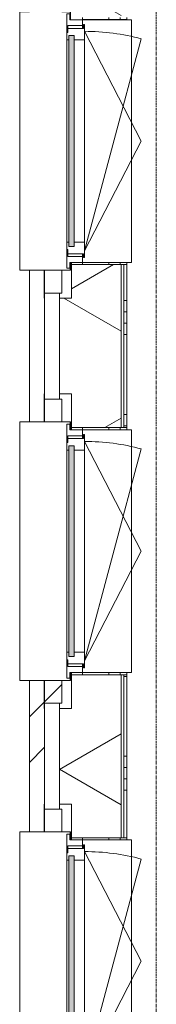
# Model space of a CAD drawing. Header units: millimetres. Extents: x -6115 to 78411, y -6358 to 59618.
# Tile 43 of 99: x -600 to 0, y 38511 to 42833. Entities that reach past the tile are written whole.
import ezdxf

# ---------------------------------------------------------------- set-up
doc = ezdxf.new("R2010")
doc.units = ezdxf.units.MM
doc.linetypes.add('stramien', pattern=[22.225, 12.7, -3.175, 3.175, -3.175])
for name, color, linetype, lineweight in [('00_Algemeen', 7, 'Continuous', 35), ('05_Bouwplaatsvoorzieningen', 7, 'Continuous', 9), ('22_Metselwerk', 7, 'Continuous', 9), ('30_Kozijnen-ramen-deuren', 7, 'Continuous', 9)]:
    doc.layers.add(name, color=color, linetype=linetype, lineweight=lineweight)
pattern_1 = [(45, (400, -3e-13), (-565.685, 565.685), []), (45, (600, -4e-13), (-565.685, 565.685), [])]

# ---------------------------------------------------------------- blocks, each defined once
blk = doc.blocks.new('31_AEE_kozijnen_KA1_CS77 - AEE_CS 77_Raam merk A1-6832846-02 tweede verdieping overzicht')
at = {"layer": '30_Kozijnen-ramen-deuren', "true_color": 0xcccccc}
blk.add_hatch(color=254, dxfattribs=at).paths.add_polyline_path([(-462.5, -231.3), (462.5, -231.3), (462.5, -207.3), (-462.5, -207.3)])
at = {"layer": '30_Kozijnen-ramen-deuren'}
for p, q in [((-481.5, -199.5), (-557.5, -199.5)), ((-557.5, -199.5), (-557.5, -212.3)), ((-557.5, -212.3), (-532.5, -212.3)), ((-532.5, -212.3), (-532.5, -267.5)), ((-506.5, -203.3), (-481.5, -203.3)), ((-506.5, -267.5), (-506.5, -203.3)), ((-494.5, -203.8), (-494.5, -272.5)), ((-476.5, -203.8), (-494.5, -203.8)), ((-481.5, -199.5), (-476.5, -199.5)), ((-481.5, -203.3), (-481.5, -199.5)), ((-476.5, -203.3), (-481.5, -203.3)), ((-443.5, -199.5), (-476.5, -199.5)), ((-476.5, -199.5), (-476.5, -203.8)), ((-462.5, -231.3), (-462.5, -207.3)), ((-462.5, -231.3), (-462.5, -207.3)), ((-462.5, -207.3), (462.5, -207.3)), ((443.5, -199.5), (-443.5, -199.5)), ((-443.5, -207.3), (-443.5, -199.5)), ((443.5, -199.5), (443.5, -207.3)), ((476.5, -199.5), (443.5, -199.5)), ((462.5, -207.3), (462.5, -231.3)), ((462.5, -231.3), (462.5, -207.3)), ((476.5, -199.5), (481.5, -199.5)), ((476.5, -203.8), (476.5, -199.5)), ((481.5, -203.3), (476.5, -203.3)), ((494.5, -203.8), (476.5, -203.8)), ((481.5, -199.5), (481.5, -203.3)), ((557.5, -199.5), (481.5, -199.5)), ((481.5, -203.3), (506.5, -203.3)), ((494.5, -272.5), (494.5, -203.8)), ((506.5, -203.3), (506.5, -267.5)), ((532.5, -267.5), (532.5, -212.3)), ((532.5, -212.3), (557.5, -212.3)), ((557.5, -212.3), (557.5, -199.5)), ((462.5, -231.3), (-462.5, -231.3)), ((-443.5, -276.5), (-443.5, -231.3)), ((443.5, -231.3), (443.5, -276.5)), ((-532.5, -267.5), (-506.5, -267.5)), ((-494.5, -272.5), (-511.5, -272.5)), ((-511.5, -272.5), (-511.5, -276.5)), ((-511.5, -276.5), (-443.5, -276.5)), ((-494.5, -267.5), (-506.5, -267.5)), ((-481.5, -276.5), (0, -525.7)), ((-481.5, -276.5), (448.7, -525.7)), ((443.5, -276.5), (-443.5, -276.5)), ((0, -525.7), (481.5, -276.5)), ((443.5, -276.5), (511.5, -276.5)), ((506.5, -267.5), (494.5, -267.5)), ((511.5, -272.5), (494.5, -272.5)), ((506.5, -267.5), (532.5, -267.5)), ((511.5, -276.5), (511.5, -272.5))]:
    blk.add_line(p, q, dxfattribs=at)
blk.add_arc((-481.5, -276.5), 963, 345, 360, dxfattribs=at)
blk = doc.blocks.new('31_AEE_DAI_Dagkant_Interieur - Zonder Onderkant-V65-02 tweede verdieping overzicht')
at = {"layer": '05_Bouwplaatsvoorzieningen'}
h = blk.add_hatch(dxfattribs=at)
h.set_pattern_fill('FP_180', color=256, style=0, pattern_type=2)
h.set_pattern_definition([(0, (-38700, -791.5), (0, 500), []), (0, (-38700, -841.5), (0, 500), []), (0, (-38700, -891.5), (0, 500), []), (0, (-38700, -941.5), (0, 500), [])])
h.paths.add_polyline_path([(-542.5, -267.5), (-542.5, -461.5), (-533, -461.5), (-533, -267.5)])
h.paths.add_polyline_path([(533, -461.5), (542.5, -461.5), (542.5, -267.5), (533, -267.5), (533, -449)])
for p, q in [((-533, -267.5), (-542.5, -267.5)), ((-533, -461.5), (-533, -267.5)), ((533, -267.5), (533, -461.5)), ((542.5, -267.5), (533, -267.5)), ((-542.5, -461.5), (-533, -461.5)), ((533, -461.5), (542.5, -461.5))]:
    blk.add_line(p, q, dxfattribs=at)
blk = doc.blocks.new('31_AEE_DAI_Dagkant_Interieur - Zonder Onderkant-V66-02 tweede verdieping overzicht')
at = {"layer": '05_Bouwplaatsvoorzieningen'}
h = blk.add_hatch(dxfattribs=at)
h.set_pattern_fill('FP_181', color=256, style=0, pattern_type=2)
h.set_pattern_definition([(0, (-40500, -791.5), (0, 500), []), (0, (-40500, -841.5), (0, 500), []), (0, (-40500, -891.5), (0, 500), []), (0, (-40500, -941.5), (0, 500), [])])
h.paths.add_polyline_path([(-542.5, -267.5), (-542.5, -461.5), (-533, -461.5), (-533, -267.5)])
h.paths.add_polyline_path([(533, -461.5), (542.5, -461.5), (542.5, -267.5), (533, -267.5), (533, -449)])
for p, q in [((-533, -267.5), (-542.5, -267.5)), ((-533, -461.5), (-533, -267.5)), ((533, -267.5), (533, -461.5)), ((542.5, -267.5), (533, -267.5)), ((-542.5, -461.5), (-533, -461.5)), ((533, -461.5), (542.5, -461.5))]:
    blk.add_line(p, q, dxfattribs=at)
blk = doc.blocks.new('31_AEE_DAI_Dagkant_Interieur - Zonder Onderkant-V67-02 tweede verdieping overzicht')
at = {"layer": '05_Bouwplaatsvoorzieningen'}
h = blk.add_hatch(dxfattribs=at)
h.set_pattern_fill('FP_182', color=256, style=0, pattern_type=2)
h.set_pattern_definition([(0, (-42300, -791.5), (0, 500), []), (0, (-42300, -841.5), (0, 500), []), (0, (-42300, -891.5), (0, 500), []), (0, (-42300, -941.5), (0, 500), [])])
h.paths.add_polyline_path([(-542.5, -267.5), (-542.5, -461.5), (-533, -461.5), (-533, -267.5)])
h.paths.add_polyline_path([(533, -441.5), (533, -461.5), (542.5, -461.5), (542.5, -267.5), (533, -267.5), (533, -437)])
for p, q in [((-533, -267.5), (-542.5, -267.5)), ((-533, -461.5), (-533, -267.5)), ((533, -267.5), (533, -461.5)), ((542.5, -267.5), (533, -267.5)), ((-542.5, -461.5), (-533, -461.5)), ((533, -461.5), (542.5, -461.5))]:
    blk.add_line(p, q, dxfattribs=at)
blk = doc.blocks.new('42_AEE_VE_vensterbank - Standaard-6843292-02 tweede verdieping overzicht')
at = {"layer": '05_Bouwplaatsvoorzieningen'}
for p, q in [((-532.5, -482.5), (-532.5, -267.5)), ((532.5, -267.5), (532.5, -482.5)), ((-532.5, -482.5), (532.5, -482.5))]:
    blk.add_line(p, q, dxfattribs=at)
blk = doc.blocks.new('21_AEE_WA_lekdorpel - 21_AEE_WA_lekdorpel-V195-02 tweede verdieping overzicht')
at = {"layer": '05_Bouwplaatsvoorzieningen'}
for p, q in [((-567.5, -34.5), (-567.5, 8)), ((-567.5, 8), (567.5, 8)), ((567.5, 8), (567.5, -34.5)), ((-567.5, -213), (-567.5, -176.5)), ((-567.5, -215), (-567.5, -213)), ((-532.5, -213), (-567.5, -213)), ((-532.5, -215), (-567.5, -215)), ((567.5, -213), (532.5, -213)), ((567.5, -215), (532.5, -215)), ((567.5, -176.5), (567.5, -213)), ((567.5, -213), (567.5, -215))]:
    blk.add_line(p, q, dxfattribs=at)

msp = doc.modelspace()

# ---------------------------------------------------------------- hatches: boundary and pattern name
at = {"layer": '22_Metselwerk'}
h = msp.add_hatch(dxfattribs=at)
h.set_pattern_fill('FP_173', color=256, angle=45, style=0, pattern_type=2)
h.set_pattern_definition(pattern_1)
h.paths.add_polyline_path([(-557, -557.5), (-491, -557.5), (-491.5, 332.5), (-557, 332.5), (-557, -51.7)])
h.paths.add_polyline_path([(-491.5, 1467.5), (-491.5, 2132.5), (-557, 2132.5), (-557, 1467.5)])
h.paths.add_polyline_path([(-557, 3267.5), (-491.5, 3267.5), (-491.5, 3932.5), (-557, 3932.5), (-557, 3275.8)])
h.paths.add_polyline_path([(-491.5, 5067.5), (-491.5, 5732.5), (-557, 5732.5), (-557, 5067.5)])
h.paths.add_polyline_path([(-491.5, 6867.5), (-491.5, 7532.5), (-557, 7532.5), (-557, 6867.5)])
h.paths.add_polyline_path([(-491.5, 8667.5), (-491.5, 9332.5), (-557, 9332.5), (-557, 8667.5)])
h.paths.add_polyline_path([(-557, 10467.5), (-491.5, 10467.5), (-491.5, 11132.5), (-557, 11132.5), (-557, 10485.4)])
h.paths.add_polyline_path([(-491.5, 12267.5), (-491.5, 12932.5), (-557, 12932.5), (-557, 12267.5)])
h.paths.add_polyline_path([(-491.5, 14067.5), (-491.5, 14732.5), (-557, 14732.5), (-557, 14067.5)])
h.paths.add_polyline_path([(-491.5, 15867.5), (-491.5, 16532.5), (-557, 16532.5), (-557, 15867.5)])
h.paths.add_polyline_path([(-557, 17667.5), (-491.5, 17667.5), (-491.5, 18332.5), (-557, 18332.5), (-557, 17695)])
h.paths.add_polyline_path([(-491.5, 19467.5), (-491.5, 20132.5), (-557, 20132.5), (-557, 19467.5)])
h.paths.add_polyline_path([(-491.5, 21267.5), (-491.5, 21932.5), (-557, 21932.5), (-557, 21267.5)])
h.paths.add_polyline_path([(-491.5, 23067.5), (-491.5, 23732.5), (-557, 23732.5), (-557, 23067.5)])
h.paths.add_polyline_path([(-491.5, 24867.5), (-491.5, 25532.5), (-557, 25532.5), (-557, 24867.5)])
h.paths.add_polyline_path([(-557, 26667.5), (-491.5, 26667.5), (-491.5, 27332.5), (-557, 27332.5), (-557, 27123)])
h.paths.add_polyline_path([(-557, 28467.5), (-491.5, 28467.5), (-491.5, 29132.5), (-557, 29132.5), (-557, 28786.7)])
h.paths.add_polyline_path([(-557, 30267.5), (-491.5, 30267.5), (-491.5, 30932.5), (-557, 30932.5), (-557, 30450.5)])
h.paths.add_polyline_path([(-491.5, 32067.5), (-491.5, 32732.5), (-557, 32732.5), (-557, 32067.5)])
h.paths.add_polyline_path([(-491.5, 33867.5), (-491.5, 34532.5), (-557, 34532.5), (-557, 33867.5)])
h.paths.add_polyline_path([(-491.5, 35667.5), (-491.5, 36332.5), (-557, 36332.5), (-557, 35667.5)])
h.paths.add_polyline_path([(-557, 37467.5), (-491.5, 37467.5), (-491.5, 38132.5), (-557, 38132.5), (-557, 37660.1)])
h.paths.add_polyline_path([(-491.5, 39267.5), (-491.5, 39932.5), (-557, 39932.5), (-557, 39267.5)])
h.paths.add_polyline_path([(-557, 41067.5), (-491.5, 41067.5), (-491.5, 41732.5), (-557, 41732.5), (-557, 41542.2)])
h.paths.add_polyline_path([(-557, 42867.5), (-491.5, 42867.5), (-491.5, 43532.5), (-557, 43532.5), (-557, 43205.9)])
h.paths.add_polyline_path([(-491.5, 44667.5), (-491.5, 45332.5), (-557, 45332.5), (-557, 44667.5)])
h.paths.add_polyline_path([(-491.5, 46467.5), (-491.5, 47132.5), (-557, 47132.5), (-557, 46467.5)])
h.paths.add_polyline_path([(-557, 48267.5), (-491.5, 48267.5), (-491, 49157), (-557, 49157), (-557, 48751.8)])
h = msp.add_hatch(dxfattribs=at)
h.set_pattern_fill('FP_172', color=256, angle=60, style=0, pattern_type=2)
h.set_pattern_definition([(330, (-424.5, 24300), (300, 519.615), []), (30, (-424.5, 24300), (-300, 519.615), [])])
h.paths.add_polyline_path([(-154.5, -424.5), (-154.5, -220), (-220, -220), (-220, 220), (-154.5, 220), (-154.5, 357.5), (-372.5, 357.5), (-372.5, 210), (-424.5, 210), (-424.5, -424.5)])
h.paths.add_polyline_path([(-372.5, 1442.5), (-154.5, 1442.5), (-154.5, 2157.5), (-372.5, 2157.5), (-372.5, 2010), (-424.5, 2010), (-424.5, 1590), (-372.5, 1590)])
h.paths.add_polyline_path([(-154.5, 3242.5), (-154.5, 3957.5), (-372.5, 3957.5), (-372.5, 3810), (-424.5, 3810), (-424.5, 3390), (-372.5, 3390), (-372.5, 3242.5)])
h.paths.add_polyline_path([(-154.5, 5042.5), (-154.5, 5180), (-220, 5180), (-220, 5620), (-154.5, 5620), (-154.5, 5757.5), (-372.5, 5757.5), (-372.5, 5610), (-424.5, 5610), (-424.5, 5190), (-372.5, 5190), (-372.5, 5042.5), (-263.3, 5042.5)])
h.paths.add_polyline_path([(-154.5, 6842.5), (-154.5, 7557.5), (-372.5, 7557.5), (-372.5, 7410), (-424.5, 7410), (-424.5, 6990), (-372.5, 6990), (-372.5, 6842.5), (-263.3, 6842.5)])
h.paths.add_polyline_path([(-372.5, 8642.5), (-154.5, 8642.5), (-154.5, 9357.5), (-372.5, 9357.5), (-372.5, 9210), (-424.5, 9210), (-424.5, 8790), (-372.5, 8790)])
h.paths.add_polyline_path([(-154.5, 10442.5), (-154.5, 10580), (-220, 10580), (-220, 11020), (-154.5, 11020), (-154.5, 11157.5), (-372.5, 11157.5), (-372.5, 11010), (-424.5, 11010), (-424.5, 10590), (-372.5, 10590), (-372.5, 10442.5)])
h.paths.add_polyline_path([(-372.5, 12242.5), (-154.5, 12242.5), (-154.5, 12957.5), (-372.5, 12957.5), (-372.5, 12810), (-424.5, 12810), (-424.5, 12390), (-372.5, 12390)])
h.paths.add_polyline_path([(-372.5, 14042.5), (-154.5, 14042.5), (-154.5, 14757.5), (-372.5, 14757.5), (-372.5, 14610), (-424.5, 14610), (-424.5, 14190), (-372.5, 14190)])
h.paths.add_polyline_path([(-154.5, 15842.5), (-154.5, 15980), (-220, 15980), (-220, 16420), (-154.5, 16420), (-154.5, 16557.5), (-372.5, 16557.5), (-372.5, 16410), (-424.5, 16410), (-424.5, 15990), (-372.5, 15990), (-372.5, 15842.5), (-263.3, 15842.5)])
h.paths.add_polyline_path([(-154.5, 17642.5), (-154.5, 18357.5), (-372.5, 18357.5), (-372.5, 18210), (-424.5, 18210), (-424.5, 17790), (-372.5, 17790), (-372.5, 17642.5)])
h.paths.add_polyline_path([(-154.5, 19442.5), (-154.5, 20157.5), (-372.5, 20157.5), (-372.5, 20010), (-424.5, 20010), (-424.5, 19590), (-372.5, 19590), (-372.5, 19442.5)])
h.paths.add_polyline_path([(-372.5, 21242.5), (-154.5, 21242.5), (-154.5, 21380), (-220, 21380), (-220, 21820), (-154.5, 21820), (-154.5, 21957.5), (-372.5, 21957.5), (-372.5, 21810), (-424.5, 21810), (-424.5, 21390), (-372.5, 21390)])
h.paths.add_polyline_path([(-154.5, 23042.5), (-154.5, 23757.5), (-372.5, 23757.5), (-372.5, 23610), (-424.5, 23610), (-424.5, 23190), (-372.5, 23190), (-372.5, 23042.5), (-263.3, 23042.5)])
h.paths.add_polyline_path([(-154.5, 24842.5), (-154.5, 25557.5), (-372.5, 25557.5), (-372.5, 25410), (-424.5, 25410), (-424.5, 24990), (-372.5, 24990), (-372.5, 24842.5)])
h.paths.add_polyline_path([(-372.5, 26642.5), (-154.5, 26642.5), (-154.5, 26780), (-220, 26780), (-220, 27220), (-154.5, 27220), (-154.5, 27357.5), (-372.5, 27357.5), (-372.5, 27210), (-424.5, 27210), (-424.5, 26790), (-372.5, 26790)])
h.paths.add_polyline_path([(-372.5, 28442.5), (-154.5, 28442.5), (-154.5, 29157.5), (-372.5, 29157.5), (-372.5, 29010), (-424.5, 29010), (-424.5, 28590), (-372.5, 28590)])
h.paths.add_polyline_path([(-372.5, 30242.5), (-154.5, 30242.5), (-154.5, 30957.5), (-372.5, 30957.5), (-372.5, 30810), (-424.5, 30810), (-424.5, 30390), (-372.5, 30390)])
h.paths.add_polyline_path([(-154.5, 32042.5), (-154.5, 32180), (-220, 32180), (-220, 32620), (-154.5, 32620), (-154.5, 32757.5), (-372.5, 32757.5), (-372.5, 32610), (-424.5, 32610), (-424.5, 32190), (-372.5, 32190), (-372.5, 32042.5)])
h.paths.add_polyline_path([(-372.5, 33842.5), (-154.5, 33842.5), (-154.5, 34557.5), (-372.5, 34557.5), (-372.5, 34410), (-424.5, 34410), (-424.5, 33990), (-372.5, 33990)])
h.paths.add_polyline_path([(-154.5, 35642.5), (-154.5, 36357.5), (-372.5, 36357.5), (-372.5, 36210), (-424.5, 36210), (-424.5, 35790), (-372.5, 35790), (-372.5, 35642.5), (-263.3, 35642.5)])
h.paths.add_polyline_path([(-372.5, 37442.5), (-154.5, 37442.5), (-154.5, 37580), (-220, 37580), (-220, 38020), (-154.5, 38020), (-154.5, 38157.5), (-372.5, 38157.5), (-372.5, 38010), (-424.5, 38010), (-424.5, 37590), (-372.5, 37590)])
h.paths.add_polyline_path([(-154.5, 39242.5), (-154.5, 39957.5), (-372.5, 39957.5), (-372.5, 39810), (-424.5, 39810), (-424.5, 39390), (-372.5, 39390), (-372.5, 39242.5)])
h.paths.add_polyline_path([(-372.5, 41042.5), (-154.5, 41042.5), (-154.5, 41757.5), (-372.5, 41757.5), (-372.5, 41610), (-424.5, 41610), (-424.5, 41190), (-372.5, 41190)])
h.paths.add_polyline_path([(-154.5, 42842.5), (-154.5, 42980), (-220, 42980), (-220, 43420), (-154.5, 43420), (-154.5, 43557.5), (-372.5, 43557.5), (-372.5, 43410), (-424.5, 43410), (-424.5, 42990), (-372.5, 42990), (-372.5, 42842.5), (-263.3, 42842.5)])
h.paths.add_polyline_path([(-372.5, 44642.5), (-154.5, 44642.5), (-154.5, 45357.5), (-372.5, 45357.5), (-372.5, 45210), (-424.5, 45210), (-424.5, 44790), (-372.5, 44790)])
h.paths.add_polyline_path([(-372.5, 46442.5), (-154.5, 46442.5), (-154.5, 47157.5), (-372.5, 47157.5), (-372.5, 47010), (-424.5, 47010), (-424.5, 46590), (-372.5, 46590), (-372.5, 46533.4)])
h.paths.add_polyline_path([(-372.5, 48242.5), (-154.5, 48242.5), (-154.5, 48380), (-220, 48380), (-220, 48820), (-154.5, 48820), (-154.5, 49024.5), (-424.5, 49024.5), (-424.5, 48390), (-372.5, 48390)])
h = msp.add_hatch(dxfattribs=at)
h.set_pattern_fill('FP_171', color=256, angle=90, style=0, pattern_type=2)
h.set_pattern_definition([(1e-13, (-424.5, 24100), (-9e-13, 500), []), (1e-13, (-424.5, 24050), (-9e-13, 500), []), (1e-13, (-424.5, 24000), (-9e-13, 500), []), (1e-13, (-424.5, 23950), (-9e-13, 500), [])])
h.paths.add_polyline_path([(-130, 220), (-130, 357.5), (-142.5, 357.5), (-142.5, 220)])
h.paths.add_polyline_path([(-130, 1442.5), (-130, 2157.5), (-142.5, 2157.5), (-142.5, 1442.5)])
h.paths.add_polyline_path([(-142.5, 3242.5), (-130, 3242.5), (-130, 3957.5), (-142.5, 3957.5), (-142.5, 3275.8)])
h.paths.add_polyline_path([(-130, 5042.5), (-130, 5180), (-142.5, 5180), (-142.5, 5042.5)])
h.paths.add_polyline_path([(-130, 5620), (-130, 5757.5), (-142.5, 5757.5), (-142.5, 5620)])
h.paths.add_polyline_path([(-142.5, 6842.5), (-130, 6842.5), (-130, 7557.5), (-142.5, 7557.5), (-142.5, 7157.9)])
h.paths.add_polyline_path([(-130, 8642.5), (-130, 9357.5), (-142.5, 9357.5), (-142.5, 8642.5)])
h.paths.add_polyline_path([(-130, 10442.5), (-130, 10580), (-142.5, 10580), (-142.5, 10442.5)])
h.paths.add_polyline_path([(-130, 11020), (-130, 11157.5), (-142.5, 11157.5), (-142.5, 11020)])
h.paths.add_polyline_path([(-130, 12242.5), (-130, 12957.5), (-142.5, 12957.5), (-142.5, 12242.5)])
h.paths.add_polyline_path([(-130, 14042.5), (-130, 14757.5), (-142.5, 14757.5), (-142.5, 14042.5)])
h.paths.add_polyline_path([(-142.5, 15842.5), (-130, 15842.5), (-130, 15980), (-142.5, 15980)])
h.paths.add_polyline_path([(-142.5, 16420), (-130, 16420), (-130, 16557.5), (-142.5, 16557.5)])
h.paths.add_polyline_path([(-130, 17642.5), (-130, 17920), (-142.5, 17920), (-142.5, 17642.5)])
h.paths.add_polyline_path([(-130, 17950), (-130, 18050), (-142.5, 18050), (-142.5, 17950)])
h.paths.add_polyline_path([(-130, 18080), (-130, 18357.5), (-142.5, 18357.5), (-142.5, 18080)])
h.paths.add_polyline_path([(-130, 19442.5), (-130, 20157.5), (-142.5, 20157.5), (-142.5, 19442.5)])
h.paths.add_polyline_path([(-130, 21242.5), (-130, 21380), (-142.5, 21380), (-142.5, 21242.5)])
h.paths.add_polyline_path([(-130, 21820), (-130, 21957.5), (-142.5, 21957.5), (-142.5, 21820)])
h.paths.add_polyline_path([(-142.5, 23042.5), (-130, 23042.5), (-130, 23757.5), (-142.5, 23757.5), (-142.5, 23240.9)])
h.paths.add_polyline_path([(-130, 24842.5), (-130, 25117.5), (-142.5, 25117.5), (-142.5, 24842.5)])
h.paths.add_polyline_path([(-130, 25147.5), (-130, 25247.5), (-142.5, 25247.5), (-142.5, 25147.5)])
h.paths.add_polyline_path([(-142.5, 25277.5), (-130, 25277.5), (-130, 25557.5), (-142.5, 25557.5), (-142.5, 25459.2)])
h.paths.add_polyline_path([(-130, 26642.5), (-130, 26780), (-142.5, 26780), (-142.5, 26642.5)])
h.paths.add_polyline_path([(-130, 27220), (-130, 27357.5), (-142.5, 27357.5), (-142.5, 27220)])
h.paths.add_polyline_path([(-130, 28442.5), (-130, 29157.5), (-142.5, 29157.5), (-142.5, 28442.5)])
h.paths.add_polyline_path([(-130, 30242.5), (-130, 30957.5), (-142.5, 30957.5), (-142.5, 30242.5)])
h.paths.add_polyline_path([(-142.5, 32042.5), (-130, 32042.5), (-130, 32180), (-142.5, 32180), (-142.5, 32114.2)])
h.paths.add_polyline_path([(-130, 32620), (-130, 32757.5), (-142.5, 32757.5), (-142.5, 32620)])
h.paths.add_polyline_path([(-130, 33842.5), (-130, 34557.5), (-142.5, 34557.5), (-142.5, 33842.5)])
h.paths.add_polyline_path([(-142.5, 35642.5), (-130, 35642.5), (-130, 36357.5), (-142.5, 36357.5), (-142.5, 35996.3)])
h.paths.add_polyline_path([(-142.5, 37442.5), (-130, 37442.5), (-130, 37580), (-142.5, 37580)])
h.paths.add_polyline_path([(-142.5, 38020), (-130, 38020), (-130, 38157.5), (-142.5, 38157.5)])
h.paths.add_polyline_path([(-130, 39242.5), (-130, 39957.5), (-142.5, 39957.5), (-142.5, 39242.5)])
h.paths.add_polyline_path([(-142.5, 41042.5), (-130, 41042.5), (-130, 41757.5), (-142.5, 41757.5), (-142.5, 41542.2)])
h.paths.add_polyline_path([(-130, 42842.5), (-130, 42980), (-142.5, 42980), (-142.5, 42842.5)])
h.paths.add_polyline_path([(-142.5, 43420), (-130, 43420), (-130, 43557.5), (-142.5, 43557.5)])
h.paths.add_polyline_path([(-142.5, 44642.5), (-130, 44642.5), (-130, 45357.5), (-142.5, 45357.5), (-142.5, 44869.7)])
h.paths.add_polyline_path([(-130, 46442.5), (-130, 47157.5), (-142.5, 47157.5), (-142.5, 46442.5)])
h.paths.add_polyline_path([(-130, 48242.5), (-130, 48380), (-142.5, 48380), (-142.5, 48242.5)])
h = msp.add_hatch(dxfattribs=at)
h.set_pattern_fill('FP_173', color=256, angle=45, style=0, pattern_type=2)
h.set_pattern_definition(pattern_1)
h.paths.add_polyline_path([(-415, 39832.5), (-415, 39932.5), (-491, 39932.5), (-491, 39832.5)])

# ---------------------------------------------------------------- linework, layer by layer
at = {"layer": '00_Algemeen', "color": 150, "linetype": 'stramien', "lineweight": 9, "true_color": 0x0080ff}
msp.add_line((0, -4950.1), (0, 59018.3), dxfattribs=at)
at = {"layer": '22_Metselwerk'}
for p, q in [((-372.5, 41757.5), (-372.5, 41767.5)), ((-130, 41757.5), (-154.5, 41757.5)), ((-142.5, 41757.5), (-142.5, 41042.5)), ((-130, 41042.5), (-130, 41757.5)), ((-491.5, 41732.5), (-557, 41732.5)), ((-557, 41732.5), (-557, 41067.5)), ((-491.5, 41610), (-491.5, 41732.5)), ((-491, 41067.5), (-491, 41732.5)), ((-415, 41732.5), (-491, 41732.5)), ((-415, 41632.5), (-415, 41732.5)), ((-491, 41632.5), (-415, 41632.5)), ((-424.5, 41610), (-424.5, 41632.5)), ((-491, 41610), (-491.5, 41610)), ((-491.5, 41067.5), (-491.5, 41190)), ((-491.5, 41190), (-491, 41190)), ((-424.5, 41167.5), (-424.5, 41190)), ((-415, 41167.5), (-491, 41167.5)), ((-415, 41067.5), (-415, 41167.5)), ((-557, 41067.5), (-491.5, 41067.5)), ((-491, 41067.5), (-415, 41067.5)), ((-372.5, 41032.5), (-372.5, 41042.5)), ((-154.5, 41042.5), (-130, 41042.5)), ((-491.5, 39932.5), (-557, 39932.5)), ((-557, 39932.5), (-557, 39267.5)), ((-491.5, 39810), (-491.5, 39932.5)), ((-491, 39267.5), (-491, 39932.5)), ((-415, 39932.5), (-491, 39932.5)), ((-415, 39832.5), (-415, 39932.5)), ((-372.5, 39957.5), (-372.5, 39967.5)), ((-130, 39957.5), (-154.5, 39957.5)), ((-142.5, 39957.5), (-142.5, 39242.5)), ((-130, 39242.5), (-130, 39957.5)), ((-491, 39810), (-491.5, 39810)), ((-491, 39832.5), (-415, 39832.5)), ((-424.5, 39810), (-424.5, 39832.5)), ((-491.5, 39267.5), (-491.5, 39390)), ((-491.5, 39390), (-491, 39390)), ((-415, 39367.5), (-491, 39367.5)), ((-424.5, 39367.5), (-424.5, 39390)), ((-415, 39267.5), (-415, 39367.5)), ((-557, 39267.5), (-491.5, 39267.5)), ((-491, 39267.5), (-415, 39267.5)), ((-372.5, 39232.5), (-372.5, 39242.5)), ((-154.5, 39242.5), (-130, 39242.5))]:
    msp.add_line(p, q, dxfattribs=at)
at = {"layer": '22_Metselwerk', "lineweight": 18}
for p, q in [((-154.5, 41757.5), (-372.5, 41757.5)), ((-372.5, 41757.5), (-372.5, 41610)), ((-154.5, 41757.5), (-154.5, 41042.5)), ((-372.5, 41610), (-424.5, 41610)), ((-424.5, 41610), (-424.5, 41190)), ((-424.5, 41190), (-372.5, 41190)), ((-372.5, 41190), (-372.5, 41042.5)), ((-372.5, 41042.5), (-154.5, 41042.5)), ((-154.5, 39957.5), (-372.5, 39957.5)), ((-372.5, 39957.5), (-372.5, 39810)), ((-154.5, 39957.5), (-154.5, 39242.5)), ((-372.5, 39810), (-424.5, 39810)), ((-424.5, 39810), (-424.5, 39390)), ((-424.5, 39390), (-372.5, 39390)), ((-372.5, 39390), (-372.5, 39242.5)), ((-372.5, 39242.5), (-154.5, 39242.5))]:
    msp.add_line(p, q, dxfattribs=at)

# ---------------------------------------------------------------- block references
at = {"layer": '05_Bouwplaatsvoorzieningen'}
for name, p, rotation in [('21_AEE_WA_lekdorpel - 21_AEE_WA_lekdorpel-V195-02 tweede verdieping overzicht', (-591.5, 42300), 90.0000000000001), ('31_AEE_DAI_Dagkant_Interieur - Zonder Onderkant-V67-02 tweede verdieping overzicht', (-591.5, 42300), 90.0000000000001), ('42_AEE_VE_vensterbank - Standaard-6843292-02 tweede verdieping overzicht', (-591.5, 42300), 89.99999999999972), ('21_AEE_WA_lekdorpel - 21_AEE_WA_lekdorpel-V195-02 tweede verdieping overzicht', (-591.5, 40500), 90.0000000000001), ('31_AEE_DAI_Dagkant_Interieur - Zonder Onderkant-V66-02 tweede verdieping overzicht', (-591.5, 40500), 90.0000000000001), ('42_AEE_VE_vensterbank - Standaard-6843292-02 tweede verdieping overzicht', (-591.5, 40500), 89.99999999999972), ('21_AEE_WA_lekdorpel - 21_AEE_WA_lekdorpel-V195-02 tweede verdieping overzicht', (-591.5, 38700), 90.0000000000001), ('31_AEE_DAI_Dagkant_Interieur - Zonder Onderkant-V65-02 tweede verdieping overzicht', (-591.5, 38700), 90.0000000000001), ('42_AEE_VE_vensterbank - Standaard-6843292-02 tweede verdieping overzicht', (-591.5, 38700), 89.99999999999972)]:
    msp.add_blockref(name, p, dxfattribs=dict(at, rotation=rotation))
at = {"layer": '30_Kozijnen-ramen-deuren', "rotation": 90.0000000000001}
for p in [(-591.5, 42300), (-591.5, 40500), (-591.5, 38700)]:
    msp.add_blockref('31_AEE_kozijnen_KA1_CS77 - AEE_CS 77_Raam merk A1-6832846-02 tweede verdieping overzicht', p, dxfattribs=at)

doc.saveas('drawing.dxf')
